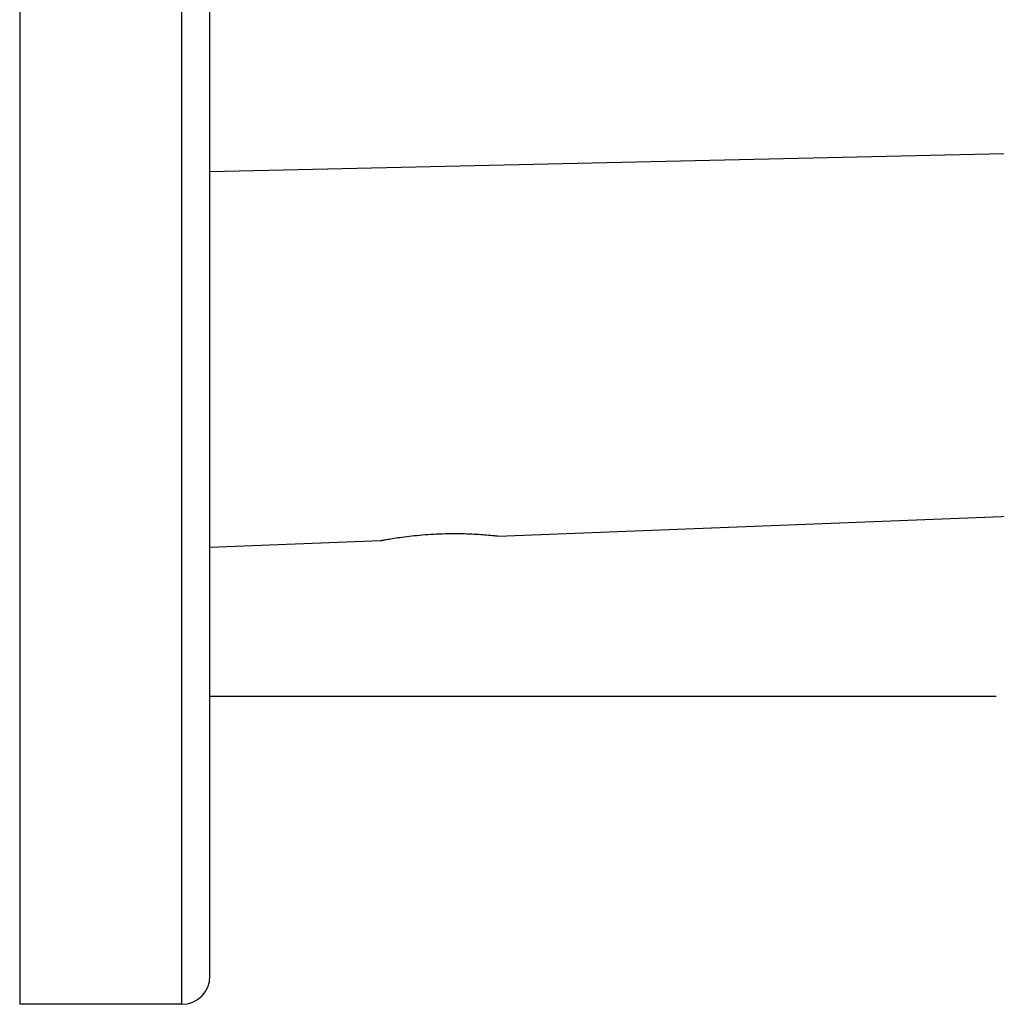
# Model space of a CAD drawing. Header units: millimetres. Extents: x -80 to 507, y -62 to 325.
# Tile 21 of 26: x 265 to 300, y 257 to 292. Entities that reach past the tile are written whole.
import ezdxf

# ---------------------------------------------------------------- set-up
doc = ezdxf.new("R2010")
doc.units = ezdxf.units.MM
doc.header["$LTSCALE"] = 23.1
doc.layers.get('0').update_dxf_attribs({"linetype": 'CONTINUOUS'})

msp = doc.modelspace()

# ---------------------------------------------------------------- linework, layer by layer
at = {"color": 7, "linetype": 'CONTINUOUS'}
for p, q in [((265.451, 324.679), (265.451, 256.678)), ((272.251, 257.678), (272.251, 323.679)), ((265.45, 321.677), (265.451, 270.13)), ((282.551, 273.412), (479.201, 281.024)), ((272.251, 273.014), (278.351, 273.25)), ((265.451, 270.13), (265.451, 269.573)), ((300.355, 267.681), (272.251, 267.68)), ((271.251, 256.678), (265.451, 256.678))]:
    msp.add_line(p, q, dxfattribs=at)
at = {"color": 9, "linetype": 'CONTINUOUS'}
for p, q in [((271.251, 256.678), (271.251, 324.679)), ((272.251, 286.436), (503.426, 291.696))]:
    msp.add_line(p, q, dxfattribs=at)
at = {"color": 7, "linetype": 'CONTINUOUS'}
msp.add_arc((271.251, 257.678), 1, 270, 360, dxfattribs=at)
msp.add_open_spline([(278.351, 273.25), (278.365, 273.252), (278.418, 273.263), (278.536, 273.284), (278.727, 273.317), (278.984, 273.357), (279.297, 273.4), (279.654, 273.439), (280.042, 273.472), (280.447, 273.494), (280.852, 273.503), (281.242, 273.501), (281.601, 273.489), (281.916, 273.471), (282.174, 273.451), (282.366, 273.433), (282.484, 273.42), (282.538, 273.414), (282.551, 273.412)], degree=3, knots=[0, 0, 0, 0, 0.009764, 0.038604, 0.085229, 0.147672, 0.223457, 0.309714, 0.403226, 0.500482, 0.597773, 0.691352, 0.777621, 0.853292, 0.91548, 0.961779, 0.990343, 1, 1, 1, 1], dxfattribs=at)

doc.saveas('drawing.dxf')
